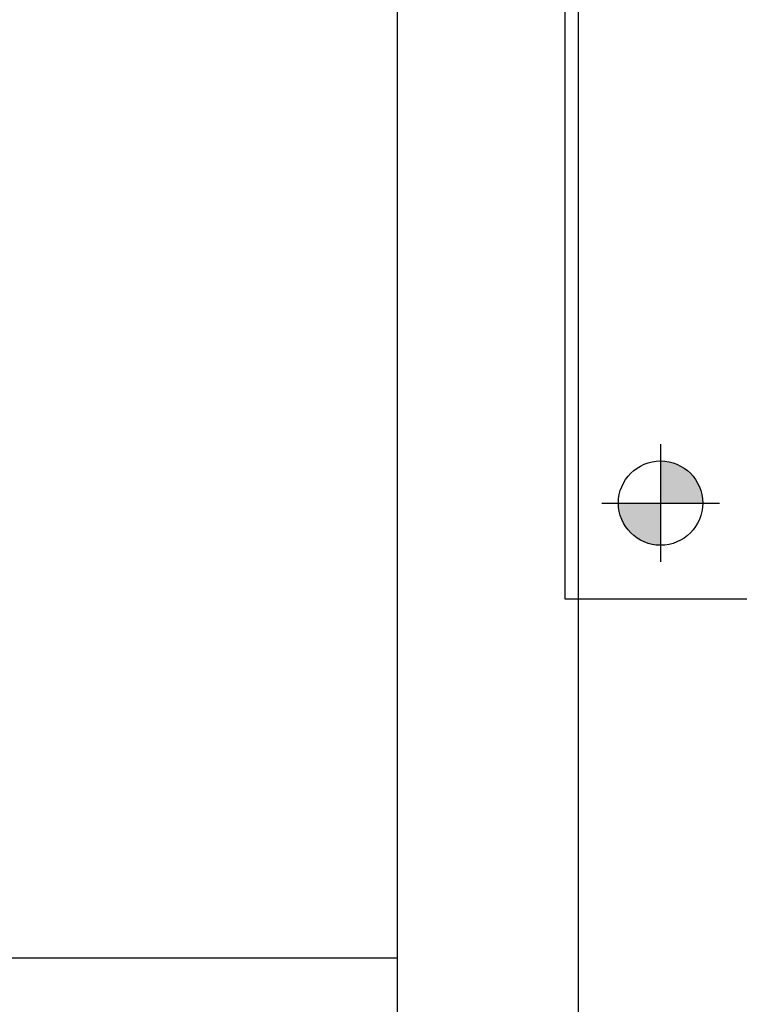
# Model space of a CAD drawing. Extents: x -11758 to 4934791, y -233543 to 1826789.
# Tile 138 of 256: x 2134454 to 2134597, y 41920 to 42116. Entities that reach past the tile are written whole.
import ezdxf

# ---------------------------------------------------------------- set-up
doc = ezdxf.new("R2010")
doc.units = 0
doc.header["$LTSCALE"] = 800
doc.header["$MEASUREMENT"] = 0
doc.layers.add('KEY PLAN', color=251, linetype='CONTINUOUS')

# ---------------------------------------------------------------- blocks, each defined once
blk = doc.blocks.new('UTCOMBINE')
at = {"layer": 'KEY PLAN'}
h = blk.add_hatch(color=256, dxfattribs=at)
h.paths.add_polyline_path([(-706805.42, 46693.42), (-706797.03, 46693.42), (-706797.03, 46685.03, -0.414214)])
h.paths.add_polyline_path([(-706788.65, 46693.42), (-706797.03, 46693.42), (-706797.03, 46701.8, -0.414214)])
h = blk.add_hatch(color=256, dxfattribs=at)
h.paths.add_polyline_path([(-706805.42, 46693.42), (-706797.03, 46693.42), (-706797.03, 46685.03, -0.414214)])
h.paths.add_polyline_path([(-706788.65, 46693.42), (-706797.03, 46693.42), (-706797.03, 46701.8, -0.414214)])
h = blk.add_hatch(color=256, dxfattribs=at)
h.paths.add_polyline_path([(-706805.42, 46693.42), (-706797.03, 46693.42), (-706797.03, 46685.03, -0.414214)])
h.paths.add_polyline_path([(-706788.65, 46693.42), (-706797.03, 46693.42), (-706797.03, 46701.8, -0.414214)])
h = blk.add_hatch(color=256, dxfattribs=at)
h.paths.add_polyline_path([(-706805.42, 46693.42), (-706797.03, 46693.42), (-706797.03, 46685.03, -0.414214)])
h.paths.add_polyline_path([(-706788.65, 46693.42), (-706797.03, 46693.42), (-706797.03, 46701.8, -0.414214)])
h = blk.add_hatch(color=256, dxfattribs=at)
h.paths.add_polyline_path([(-706805.42, 46693.42), (-706797.03, 46693.42), (-706797.03, 46685.03, -0.414214)])
h.paths.add_polyline_path([(-706788.65, 46693.42), (-706797.03, 46693.42), (-706797.03, 46701.8, -0.414214)])
h = blk.add_hatch(color=256, dxfattribs=at)
h.paths.add_polyline_path([(-706805.42, 46693.42), (-706797.03, 46693.42), (-706797.03, 46685.03, -0.414214)])
h.paths.add_polyline_path([(-706788.65, 46693.42), (-706797.03, 46693.42), (-706797.03, 46701.8, -0.414214)])
h = blk.add_hatch(color=256, dxfattribs=at)
h.paths.add_polyline_path([(-706805.42, 46693.42), (-706797.03, 46693.42), (-706797.03, 46685.03, -0.414214)])
h.paths.add_polyline_path([(-706788.65, 46693.42), (-706797.03, 46693.42), (-706797.03, 46701.8, -0.414214)])
h = blk.add_hatch(color=256, dxfattribs=at)
h.paths.add_polyline_path([(-706805.42, 46693.42), (-706797.03, 46693.42), (-706797.03, 46685.03, -0.414214)])
h.paths.add_polyline_path([(-706788.65, 46693.42), (-706797.03, 46693.42), (-706797.03, 46701.8, -0.414214)])
h = blk.add_hatch(color=256, dxfattribs=at)
h.paths.add_polyline_path([(-706805.42, 46693.42), (-706797.03, 46693.42), (-706797.03, 46685.03, -0.414214)])
h.paths.add_polyline_path([(-706788.65, 46693.42), (-706797.03, 46693.42), (-706797.03, 46701.8, -0.414214)])
h = blk.add_hatch(color=256, dxfattribs=at)
h.paths.add_polyline_path([(-706805.42, 46693.42), (-706797.03, 46693.42), (-706797.03, 46685.03, -0.414214)])
h.paths.add_polyline_path([(-706788.65, 46693.42), (-706797.03, 46693.42), (-706797.03, 46701.8, -0.414214)])
h = blk.add_hatch(color=256, dxfattribs=at)
h.paths.add_polyline_path([(-706805.42, 46693.42), (-706797.03, 46693.42), (-706797.03, 46685.03, -0.414214)])
h.paths.add_polyline_path([(-706788.65, 46693.42), (-706797.03, 46693.42), (-706797.03, 46701.8, -0.414214)])
h = blk.add_hatch(color=256, dxfattribs=at)
h.paths.add_polyline_path([(-706805.42, 46693.42), (-706797.03, 46693.42), (-706797.03, 46685.03, -0.414214)])
h.paths.add_polyline_path([(-706788.65, 46693.42), (-706797.03, 46693.42), (-706797.03, 46701.8, -0.414214)])
h = blk.add_hatch(color=256, dxfattribs=at)
h.paths.add_polyline_path([(-706805.42, 46693.42), (-706797.03, 46693.42), (-706797.03, 46685.03, -0.414214)])
h.paths.add_polyline_path([(-706788.65, 46693.42), (-706797.03, 46693.42), (-706797.03, 46701.8, -0.414214)])
h = blk.add_hatch(color=256, dxfattribs=at)
h.paths.add_polyline_path([(-706805.42, 46693.42), (-706797.03, 46693.42), (-706797.03, 46685.03, -0.414214)])
h.paths.add_polyline_path([(-706788.65, 46693.42), (-706797.03, 46693.42), (-706797.03, 46701.8, -0.414214)])
h = blk.add_hatch(color=256, dxfattribs=at)
h.paths.add_polyline_path([(-706805.42, 46693.42), (-706797.03, 46693.42), (-706797.03, 46685.03, -0.414214)])
h.paths.add_polyline_path([(-706788.65, 46693.42), (-706797.03, 46693.42), (-706797.03, 46701.8, -0.414214)])
h = blk.add_hatch(color=256, dxfattribs=at)
h.paths.add_polyline_path([(-706805.42, 46693.42), (-706797.03, 46693.42), (-706797.03, 46685.03, -0.414214)])
h.paths.add_polyline_path([(-706788.65, 46693.42), (-706797.03, 46693.42), (-706797.03, 46701.8, -0.414214)])
h = blk.add_hatch(color=256, dxfattribs=at)
h.paths.add_polyline_path([(-706805.42, 46693.42), (-706797.03, 46693.42), (-706797.03, 46685.03, -0.414214)])
h.paths.add_polyline_path([(-706788.65, 46693.42), (-706797.03, 46693.42), (-706797.03, 46701.8, -0.414214)])
h = blk.add_hatch(color=256, dxfattribs=at)
h.paths.add_polyline_path([(-706805.42, 46693.42), (-706797.03, 46693.42), (-706797.03, 46685.03, -0.414214)])
h.paths.add_polyline_path([(-706788.65, 46693.42), (-706797.03, 46693.42), (-706797.03, 46701.8, -0.414214)])
h = blk.add_hatch(color=256, dxfattribs=at)
h.paths.add_polyline_path([(-706805.42, 46693.42), (-706797.03, 46693.42), (-706797.03, 46685.03, -0.414214)])
h.paths.add_polyline_path([(-706788.65, 46693.42), (-706797.03, 46693.42), (-706797.03, 46701.8, -0.414214)])
h = blk.add_hatch(color=256, dxfattribs=at)
h.paths.add_polyline_path([(-706805.42, 46693.42), (-706797.03, 46693.42), (-706797.03, 46685.03, -0.414214)])
h.paths.add_polyline_path([(-706788.65, 46693.42), (-706797.03, 46693.42), (-706797.03, 46701.8, -0.414214)])
h = blk.add_hatch(color=256, dxfattribs=at)
h.paths.add_polyline_path([(-706805.42, 46693.42), (-706797.03, 46693.42), (-706797.03, 46685.03, -0.414214)])
h.paths.add_polyline_path([(-706788.65, 46693.42), (-706797.03, 46693.42), (-706797.03, 46701.8, -0.414214)])
h = blk.add_hatch(color=256, dxfattribs=at)
h.paths.add_polyline_path([(-706805.42, 46693.42), (-706797.03, 46693.42), (-706797.03, 46685.03, -0.414214)])
h.paths.add_polyline_path([(-706788.65, 46693.42), (-706797.03, 46693.42), (-706797.03, 46701.8, -0.414214)])
h = blk.add_hatch(color=256, dxfattribs=at)
h.paths.add_polyline_path([(-706805.42, 46693.42), (-706797.03, 46693.42), (-706797.03, 46685.03, -0.414214)])
h.paths.add_polyline_path([(-706788.65, 46693.42), (-706797.03, 46693.42), (-706797.03, 46701.8, -0.414214)])
h = blk.add_hatch(color=256, dxfattribs=at)
h.paths.add_polyline_path([(-706805.42, 46693.42), (-706797.03, 46693.42), (-706797.03, 46685.03, -0.414214)])
h.paths.add_polyline_path([(-706788.65, 46693.42), (-706797.03, 46693.42), (-706797.03, 46701.8, -0.414214)])
h = blk.add_hatch(color=256, dxfattribs=at)
h.paths.add_polyline_path([(-706805.42, 46693.42), (-706797.03, 46693.42), (-706797.03, 46685.03, -0.414214)])
h.paths.add_polyline_path([(-706788.65, 46693.42), (-706797.03, 46693.42), (-706797.03, 46701.8, -0.414214)])
h = blk.add_hatch(color=256, dxfattribs=at)
h.paths.add_polyline_path([(-706805.42, 46693.42), (-706797.03, 46693.42), (-706797.03, 46685.03, -0.414214)])
h.paths.add_polyline_path([(-706788.65, 46693.42), (-706797.03, 46693.42), (-706797.03, 46701.8, -0.414214)])
h = blk.add_hatch(color=256, dxfattribs=at)
h.paths.add_polyline_path([(-706805.42, 46693.42), (-706797.03, 46693.42), (-706797.03, 46685.03, -0.414214)])
h.paths.add_polyline_path([(-706788.65, 46693.42), (-706797.03, 46693.42), (-706797.03, 46701.8, -0.414214)])
h = blk.add_hatch(color=256, dxfattribs=at)
h.paths.add_polyline_path([(-706805.42, 46693.42), (-706797.03, 46693.42), (-706797.03, 46685.03, -0.414214)])
h.paths.add_polyline_path([(-706788.65, 46693.42), (-706797.03, 46693.42), (-706797.03, 46701.8, -0.414214)])
h = blk.add_hatch(color=256, dxfattribs=at)
h.paths.add_polyline_path([(-706805.42, 46693.42), (-706797.03, 46693.42), (-706797.03, 46685.03, -0.414214)])
h.paths.add_polyline_path([(-706788.65, 46693.42), (-706797.03, 46693.42), (-706797.03, 46701.8, -0.414214)])
h = blk.add_hatch(color=256, dxfattribs=at)
h.paths.add_polyline_path([(-706805.42, 46693.42), (-706797.03, 46693.42), (-706797.03, 46685.03, -0.414214)])
h.paths.add_polyline_path([(-706788.65, 46693.42), (-706797.03, 46693.42), (-706797.03, 46701.8, -0.414214)])
h = blk.add_hatch(color=256, dxfattribs=at)
h.paths.add_polyline_path([(-706805.42, 46693.42), (-706797.03, 46693.42), (-706797.03, 46685.03, -0.414214)])
h.paths.add_polyline_path([(-706788.65, 46693.42), (-706797.03, 46693.42), (-706797.03, 46701.8, -0.414214)])
h = blk.add_hatch(color=256, dxfattribs=at)
h.paths.add_polyline_path([(-706805.42, 46693.42), (-706797.03, 46693.42), (-706797.03, 46685.03, -0.414214)])
h.paths.add_polyline_path([(-706788.65, 46693.42), (-706797.03, 46693.42), (-706797.03, 46701.8, -0.414214)])
h = blk.add_hatch(color=256, dxfattribs=at)
h.paths.add_polyline_path([(-706805.42, 46693.42), (-706797.03, 46693.42), (-706797.03, 46685.03, -0.414214)])
h.paths.add_polyline_path([(-706788.65, 46693.42), (-706797.03, 46693.42), (-706797.03, 46701.8, -0.414214)])
h = blk.add_hatch(color=256, dxfattribs=at)
h.paths.add_polyline_path([(-706805.42, 46693.42), (-706797.03, 46693.42), (-706797.03, 46685.03, -0.414214)])
h.paths.add_polyline_path([(-706788.65, 46693.42), (-706797.03, 46693.42), (-706797.03, 46701.8, -0.414214)])
h = blk.add_hatch(color=256, dxfattribs=at)
h.paths.add_polyline_path([(-706805.42, 46693.42), (-706797.03, 46693.42), (-706797.03, 46685.03, -0.414214)])
h.paths.add_polyline_path([(-706788.65, 46693.42), (-706797.03, 46693.42), (-706797.03, 46701.8, -0.414214)])
h = blk.add_hatch(color=256, dxfattribs=at)
h.paths.add_polyline_path([(-706805.42, 46693.42), (-706797.03, 46693.42), (-706797.03, 46685.03, -0.414214)])
h.paths.add_polyline_path([(-706788.65, 46693.42), (-706797.03, 46693.42), (-706797.03, 46701.8, -0.414214)])
h = blk.add_hatch(color=256, dxfattribs=at)
h.paths.add_polyline_path([(-706805.42, 46693.42), (-706797.03, 46693.42), (-706797.03, 46685.03, -0.414214)])
h.paths.add_polyline_path([(-706788.65, 46693.42), (-706797.03, 46693.42), (-706797.03, 46701.8, -0.414214)])
h = blk.add_hatch(color=256, dxfattribs=at)
h.paths.add_polyline_path([(-706805.42, 46693.42), (-706797.03, 46693.42), (-706797.03, 46685.03, -0.414214)])
h.paths.add_polyline_path([(-706788.65, 46693.42), (-706797.03, 46693.42), (-706797.03, 46701.8, -0.414214)])
h = blk.add_hatch(color=256, dxfattribs=at)
h.paths.add_polyline_path([(-706805.42, 46693.42), (-706797.03, 46693.42), (-706797.03, 46685.03, -0.414214)])
h.paths.add_polyline_path([(-706788.65, 46693.42), (-706797.03, 46693.42), (-706797.03, 46701.8, -0.414214)])
h = blk.add_hatch(color=256, dxfattribs=at)
h.paths.add_polyline_path([(-706805.42, 46693.42), (-706797.03, 46693.42), (-706797.03, 46685.03, -0.414214)])
h.paths.add_polyline_path([(-706788.65, 46693.42), (-706797.03, 46693.42), (-706797.03, 46701.8, -0.414214)])
h = blk.add_hatch(color=256, dxfattribs=at)
h.paths.add_polyline_path([(-706805.42, 46693.42), (-706797.03, 46693.42), (-706797.03, 46685.03, -0.414214)])
h.paths.add_polyline_path([(-706788.65, 46693.42), (-706797.03, 46693.42), (-706797.03, 46701.8, -0.414214)])
h = blk.add_hatch(color=256, dxfattribs=at)
h.paths.add_polyline_path([(-706805.42, 46693.42), (-706797.03, 46693.42), (-706797.03, 46685.03, -0.414214)])
h.paths.add_polyline_path([(-706788.65, 46693.42), (-706797.03, 46693.42), (-706797.03, 46701.8, -0.414214)])
h = blk.add_hatch(color=256, dxfattribs=at)
h.paths.add_polyline_path([(-706805.42, 46693.42), (-706797.03, 46693.42), (-706797.03, 46685.03, -0.414214)])
h.paths.add_polyline_path([(-706788.65, 46693.42), (-706797.03, 46693.42), (-706797.03, 46701.8, -0.414214)])
h = blk.add_hatch(color=256, dxfattribs=at)
h.paths.add_polyline_path([(-706805.42, 46693.42), (-706797.03, 46693.42), (-706797.03, 46685.03, -0.414214)])
h.paths.add_polyline_path([(-706788.65, 46693.42), (-706797.03, 46693.42), (-706797.03, 46701.8, -0.414214)])
h = blk.add_hatch(color=256, dxfattribs=at)
h.paths.add_polyline_path([(-706805.42, 46693.42), (-706797.03, 46693.42), (-706797.03, 46685.03, -0.414214)])
h.paths.add_polyline_path([(-706788.65, 46693.42), (-706797.03, 46693.42), (-706797.03, 46701.8, -0.414214)])
h = blk.add_hatch(color=256, dxfattribs=at)
h.paths.add_polyline_path([(-706805.42, 46693.42), (-706797.03, 46693.42), (-706797.03, 46685.03, -0.414214)])
h.paths.add_polyline_path([(-706788.65, 46693.42), (-706797.03, 46693.42), (-706797.03, 46701.8, -0.414214)])
h = blk.add_hatch(color=256, dxfattribs=at)
h.paths.add_polyline_path([(-706805.42, 46693.42), (-706797.03, 46693.42), (-706797.03, 46685.03, -0.414214)])
h.paths.add_polyline_path([(-706788.65, 46693.42), (-706797.03, 46693.42), (-706797.03, 46701.8, -0.414214)])
h = blk.add_hatch(color=256, dxfattribs=at)
h.paths.add_polyline_path([(-706805.42, 46693.42), (-706797.03, 46693.42), (-706797.03, 46685.03, -0.414214)])
h.paths.add_polyline_path([(-706788.65, 46693.42), (-706797.03, 46693.42), (-706797.03, 46701.8, -0.414214)])
h = blk.add_hatch(color=256, dxfattribs=at)
h.paths.add_polyline_path([(-706805.42, 46693.42), (-706797.03, 46693.42), (-706797.03, 46685.03, -0.414214)])
h.paths.add_polyline_path([(-706788.65, 46693.42), (-706797.03, 46693.42), (-706797.03, 46701.8, -0.414214)])
h = blk.add_hatch(color=256, dxfattribs=at)
h.paths.add_polyline_path([(-706805.42, 46693.42), (-706797.03, 46693.42), (-706797.03, 46685.03, -0.414214)])
h.paths.add_polyline_path([(-706788.65, 46693.42), (-706797.03, 46693.42), (-706797.03, 46701.8, -0.414214)])
h = blk.add_hatch(color=256, dxfattribs=at)
h.paths.add_polyline_path([(-706805.42, 46693.42), (-706797.03, 46693.42), (-706797.03, 46685.03, -0.414214)])
h.paths.add_polyline_path([(-706788.65, 46693.42), (-706797.03, 46693.42), (-706797.03, 46701.8, -0.414214)])
h = blk.add_hatch(color=256, dxfattribs=at)
h.paths.add_polyline_path([(-706805.42, 46693.42), (-706797.03, 46693.42), (-706797.03, 46685.03, -0.414214)])
h.paths.add_polyline_path([(-706788.65, 46693.42), (-706797.03, 46693.42), (-706797.03, 46701.8, -0.414214)])
h = blk.add_hatch(color=256, dxfattribs=at)
h.paths.add_polyline_path([(-706805.42, 46693.42), (-706797.03, 46693.42), (-706797.03, 46685.03, -0.414214)])
h.paths.add_polyline_path([(-706788.65, 46693.42), (-706797.03, 46693.42), (-706797.03, 46701.8, -0.414214)])
h = blk.add_hatch(color=256, dxfattribs=at)
h.paths.add_polyline_path([(-706805.42, 46693.42), (-706797.03, 46693.42), (-706797.03, 46685.03, -0.414214)])
h.paths.add_polyline_path([(-706788.65, 46693.42), (-706797.03, 46693.42), (-706797.03, 46701.8, -0.414214)])
h = blk.add_hatch(color=256, dxfattribs=at)
h.paths.add_polyline_path([(-706805.42, 46693.42), (-706797.03, 46693.42), (-706797.03, 46685.03, -0.414214)])
h.paths.add_polyline_path([(-706788.65, 46693.42), (-706797.03, 46693.42), (-706797.03, 46701.8, -0.414214)])
h = blk.add_hatch(color=256, dxfattribs=at)
h.paths.add_polyline_path([(-706805.42, 46693.42), (-706797.03, 46693.42), (-706797.03, 46685.03, -0.414214)])
h.paths.add_polyline_path([(-706788.65, 46693.42), (-706797.03, 46693.42), (-706797.03, 46701.8, -0.414214)])
h = blk.add_hatch(color=256, dxfattribs=at)
h.paths.add_polyline_path([(-706805.42, 46693.42), (-706797.03, 46693.42), (-706797.03, 46685.03, -0.414214)])
h.paths.add_polyline_path([(-706788.65, 46693.42), (-706797.03, 46693.42), (-706797.03, 46701.8, -0.414214)])
h = blk.add_hatch(color=256, dxfattribs=at)
h.paths.add_polyline_path([(-706805.42, 46693.42), (-706797.03, 46693.42), (-706797.03, 46685.03, -0.414214)])
h.paths.add_polyline_path([(-706788.65, 46693.42), (-706797.03, 46693.42), (-706797.03, 46701.8, -0.414214)])
h = blk.add_hatch(color=256, dxfattribs=at)
h.paths.add_polyline_path([(-706805.42, 46693.42), (-706797.03, 46693.42), (-706797.03, 46685.03, -0.414214)])
h.paths.add_polyline_path([(-706788.65, 46693.42), (-706797.03, 46693.42), (-706797.03, 46701.8, -0.414214)])
h = blk.add_hatch(color=256, dxfattribs=at)
h.paths.add_polyline_path([(-706805.42, 46693.42), (-706797.03, 46693.42), (-706797.03, 46685.03, -0.414214)])
h.paths.add_polyline_path([(-706788.65, 46693.42), (-706797.03, 46693.42), (-706797.03, 46701.8, -0.414214)])
h = blk.add_hatch(color=256, dxfattribs=at)
h.paths.add_polyline_path([(-706805.42, 46693.42), (-706797.03, 46693.42), (-706797.03, 46685.03, -0.414214)])
h.paths.add_polyline_path([(-706788.65, 46693.42), (-706797.03, 46693.42), (-706797.03, 46701.8, -0.414214)])
h = blk.add_hatch(color=256, dxfattribs=at)
h.paths.add_polyline_path([(-706805.42, 46693.42), (-706797.03, 46693.42), (-706797.03, 46685.03, -0.414214)])
h.paths.add_polyline_path([(-706788.65, 46693.42), (-706797.03, 46693.42), (-706797.03, 46701.8, -0.414214)])
h = blk.add_hatch(color=256, dxfattribs=at)
h.paths.add_polyline_path([(-706805.42, 46693.42), (-706797.03, 46693.42), (-706797.03, 46685.03, -0.414214)])
h.paths.add_polyline_path([(-706788.65, 46693.42), (-706797.03, 46693.42), (-706797.03, 46701.8, -0.414214)])
h = blk.add_hatch(color=256, dxfattribs=at)
h.paths.add_polyline_path([(-706805.42, 46693.42), (-706797.03, 46693.42), (-706797.03, 46685.03, -0.414214)])
h.paths.add_polyline_path([(-706788.65, 46693.42), (-706797.03, 46693.42), (-706797.03, 46701.8, -0.414214)])
for p, q in [((-706780.62, 45382.89, 0), (-706780.62, 46911.52, 0)), ((-706780.62, 45220.29, 0), (-706780.62, 46829.58, 0)), ((-706744.62, 45726.59, 0), (-706744.62, 46828.94, 0)), ((-706744.62, 45726.59, 0), (-706744.62, 46828.94, 0)), ((-706744.62, 45726.59, 0), (-706744.62, 46828.94, 0)), ((-706744.62, 45726.59, 0), (-706744.62, 46828.94, 0)), ((-706744.62, 46783.94, 0), (-706539, 46783.94, 0)), ((-706777.98, 46712.47, 0), (-707082.8, 46712.47, 0)), ((-706777.98, 46712.47, 0), (-707082.8, 46712.47, 0)), ((-706777.98, 46712.47, 0), (-707082.8, 46712.47, 0)), ((-706777.98, 46712.47, 0), (-707082.8, 46712.47, 0)), ((-706777.98, 46712.47, 0), (-707082.8, 46712.47, 0)), ((-706777.98, 46712.47, 0), (-707082.8, 46712.47, 0)), ((-706777.98, 46712.47, 0), (-707082.8, 46712.47, 0)), ((-706777.98, 46712.47, 0), (-707082.8, 46712.47, 0)), ((-706777.98, 46712.47, 0), (-707082.8, 46712.47, 0)), ((-706777.98, 46712.47, 0), (-707082.8, 46712.47, 0)), ((-706777.98, 46712.47, 0), (-707082.8, 46712.47, 0)), ((-706777.98, 46712.47, 0), (-707082.8, 46712.47, 0)), ((-706777.98, 46712.47, 0), (-707082.8, 46712.47, 0)), ((-706777.98, 46712.47, 0), (-707082.8, 46712.47, 0)), ((-706777.98, 46712.47, 0), (-707082.8, 46712.47, 0)), ((-706777.98, 46712.47, 0), (-707082.8, 46712.47, 0)), ((-706777.98, 46712.47, 0), (-707082.8, 46712.47, 0)), ((-706777.98, 46712.47, 0), (-707082.8, 46712.47, 0)), ((-706777.98, 46712.47, 0), (-707082.8, 46712.47, 0)), ((-706777.98, 46712.47, 0), (-707082.8, 46712.47, 0)), ((-706777.98, 46712.47, 0), (-707082.8, 46712.47, 0)), ((-706777.98, 46712.47, 0), (-707082.8, 46712.47, 0)), ((-706777.98, 46712.47, 0), (-707082.8, 46712.47, 0)), ((-706777.98, 46712.47, 0), (-707082.8, 46712.47, 0)), ((-706777.98, 46712.47, 0), (-707082.8, 46712.47, 0)), ((-706777.98, 46712.47, 0), (-707082.8, 46712.47, 0)), ((-706777.98, 46712.47, 0), (-707082.8, 46712.47, 0)), ((-706777.98, 46712.47, 0), (-707082.8, 46712.47, 0)), ((-706777.98, 46712.47, 0), (-707082.8, 46712.47, 0)), ((-706777.98, 46712.47, 0), (-707082.8, 46712.47, 0)), ((-706777.98, 46712.47, 0), (-707082.8, 46712.47, 0)), ((-706777.98, 46712.47, 0), (-707082.8, 46712.47, 0)), ((-706777.98, 46712.47, 0), (-707082.8, 46712.47, 0)), ((-706777.98, 46712.47, 0), (-707082.8, 46712.47, 0)), ((-706777.98, 46712.47, 0), (-707082.8, 46712.47, 0)), ((-706777.98, 46712.47, 0), (-707082.8, 46712.47, 0)), ((-706777.98, 46712.47, 0), (-707082.8, 46712.47, 0)), ((-706777.98, 46712.47, 0), (-707082.8, 46712.47, 0)), ((-706777.98, 46712.47, 0), (-707082.8, 46712.47, 0)), ((-706777.98, 46712.47, 0), (-707082.8, 46712.47, 0)), ((-706777.98, 46712.47, 0), (-707082.8, 46712.47, 0)), ((-706777.98, 46712.47, 0), (-707082.8, 46712.47, 0)), ((-706777.98, 46712.47, 0), (-707082.8, 46712.47, 0)), ((-706777.98, 46712.47, 0), (-707082.8, 46712.47, 0)), ((-706777.98, 46712.47, 0), (-707082.8, 46712.47, 0)), ((-706777.98, 46712.47, 0), (-707082.8, 46712.47, 0)), ((-706777.98, 46712.47, 0), (-707082.8, 46712.47, 0)), ((-706777.98, 46712.47, 0), (-707082.8, 46712.47, 0)), ((-706777.98, 46712.47, 0), (-707082.8, 46712.47, 0)), ((-706777.98, 46712.47, 0), (-707082.8, 46712.47, 0)), ((-706777.98, 46712.47, 0), (-707082.8, 46712.47, 0)), ((-706777.98, 46712.47, 0), (-707082.8, 46712.47, 0)), ((-706777.98, 46712.47, 0), (-707082.8, 46712.47, 0)), ((-706777.98, 46712.47, 0), (-707082.8, 46712.47, 0)), ((-706777.98, 46712.47, 0), (-707082.8, 46712.47, 0)), ((-706777.98, 46712.47, 0), (-707082.8, 46712.47, 0)), ((-706777.98, 46712.47, 0), (-707082.8, 46712.47, 0)), ((-706777.98, 46712.47, 0), (-707082.8, 46712.47, 0)), ((-706777.98, 46712.47, 0), (-707082.8, 46712.47, 0)), ((-706777.98, 46712.47, 0), (-707082.8, 46712.47, 0)), ((-706777.98, 46712.47, 0), (-707082.8, 46712.47, 0)), ((-706777.98, 46712.47, 0), (-707082.8, 46712.47, 0)), ((-706777.98, 46712.47, 0), (-707082.8, 46712.47, 0)), ((-706777.98, 46712.47, 0), (-707082.8, 46712.47, 0)), ((-706777.98, 46407.65, 0), (-706777.98, 46712.47, 0)), ((-706777.98, 46407.65, 0), (-706777.98, 46712.47, 0)), ((-706777.98, 46407.65, 0), (-706777.98, 46712.47, 0)), ((-706777.98, 46407.65, 0), (-706777.98, 46712.47, 0)), ((-706777.98, 46407.65, 0), (-706777.98, 46712.47, 0)), ((-706777.98, 46407.65, 0), (-706777.98, 46712.47, 0)), ((-706777.98, 46407.65, 0), (-706777.98, 46712.47, 0)), ((-706777.98, 46407.65, 0), (-706777.98, 46712.47, 0)), ((-706777.98, 46407.65, 0), (-706777.98, 46712.47, 0)), ((-706777.98, 46407.65, 0), (-706777.98, 46712.47, 0)), ((-706777.98, 46407.65, 0), (-706777.98, 46712.47, 0)), ((-706777.98, 46407.65, 0), (-706777.98, 46712.47, 0)), ((-706777.98, 46407.65, 0), (-706777.98, 46712.47, 0)), ((-706777.98, 46407.65, 0), (-706777.98, 46712.47, 0)), ((-706777.98, 46407.65, 0), (-706777.98, 46712.47, 0)), ((-706777.98, 46407.65, 0), (-706777.98, 46712.47, 0)), ((-706777.98, 46407.65, 0), (-706777.98, 46712.47, 0)), ((-706777.98, 46407.65, 0), (-706777.98, 46712.47, 0)), ((-706777.98, 46407.65, 0), (-706777.98, 46712.47, 0)), ((-706777.98, 46407.65, 0), (-706777.98, 46712.47, 0)), ((-706777.98, 46407.65, 0), (-706777.98, 46712.47, 0)), ((-706777.98, 46407.65, 0), (-706777.98, 46712.47, 0)), ((-706777.98, 46407.65, 0), (-706777.98, 46712.47, 0)), ((-706777.98, 46407.65, 0), (-706777.98, 46712.47, 0)), ((-706777.98, 46407.65, 0), (-706777.98, 46712.47, 0)), ((-706777.98, 46407.65, 0), (-706777.98, 46712.47, 0)), ((-706777.98, 46407.65, 0), (-706777.98, 46712.47, 0)), ((-706777.98, 46407.65, 0), (-706777.98, 46712.47, 0)), ((-706777.98, 46407.65, 0), (-706777.98, 46712.47, 0)), ((-706777.98, 46407.65, 0), (-706777.98, 46712.47, 0)), ((-706777.98, 46407.65, 0), (-706777.98, 46712.47, 0)), ((-706777.98, 46407.65, 0), (-706777.98, 46712.47, 0)), ((-706777.98, 46407.65, 0), (-706777.98, 46712.47, 0)), ((-706777.98, 46407.65, 0), (-706777.98, 46712.47, 0)), ((-706777.98, 46407.65, 0), (-706777.98, 46712.47, 0)), ((-706777.98, 46407.65, 0), (-706777.98, 46712.47, 0)), ((-706777.98, 46407.65, 0), (-706777.98, 46712.47, 0)), ((-706777.98, 46407.65, 0), (-706777.98, 46712.47, 0)), ((-706777.98, 46407.65, 0), (-706777.98, 46712.47, 0)), ((-706777.98, 46407.65, 0), (-706777.98, 46712.47, 0)), ((-706777.98, 46407.65, 0), (-706777.98, 46712.47, 0)), ((-706777.98, 46407.65, 0), (-706777.98, 46712.47, 0)), ((-706777.98, 46407.65, 0), (-706777.98, 46712.47, 0)), ((-706777.98, 46407.65, 0), (-706777.98, 46712.47, 0)), ((-706777.98, 46407.65, 0), (-706777.98, 46712.47, 0)), ((-706777.98, 46407.65, 0), (-706777.98, 46712.47, 0)), ((-706777.98, 46407.65, 0), (-706777.98, 46712.47, 0)), ((-706777.98, 46407.65, 0), (-706777.98, 46712.47, 0)), ((-706777.98, 46407.65, 0), (-706777.98, 46712.47, 0)), ((-706777.98, 46407.65, 0), (-706777.98, 46712.47, 0)), ((-706777.98, 46407.65, 0), (-706777.98, 46712.47, 0)), ((-706777.98, 46407.65, 0), (-706777.98, 46712.47, 0)), ((-706777.98, 46407.65, 0), (-706777.98, 46712.47, 0)), ((-706777.98, 46407.65, 0), (-706777.98, 46712.47, 0)), ((-706777.98, 46407.65, 0), (-706777.98, 46712.47, 0)), ((-706777.98, 46407.65, 0), (-706777.98, 46712.47, 0)), ((-706777.98, 46407.65, 0), (-706777.98, 46712.47, 0)), ((-706777.98, 46407.65, 0), (-706777.98, 46712.47, 0)), ((-706777.98, 46407.65, 0), (-706777.98, 46712.47, 0)), ((-706777.98, 46407.65, 0), (-706777.98, 46712.47, 0)), ((-706777.98, 46407.65, 0), (-706777.98, 46712.47, 0)), ((-706777.98, 46407.65, 0), (-706777.98, 46712.47, 0)), ((-706777.98, 46407.65, 0), (-706777.98, 46712.47, 0)), ((-706777.98, 46407.65, 0), (-706777.98, 46712.47, 0)), ((-706797.03, 46681.7, 0), (-706797.03, 46705.13, 0)), ((-706797.03, 46681.7, 0), (-706797.03, 46705.13, 0)), ((-706797.03, 46681.7, 0), (-706797.03, 46705.13, 0)), ((-706797.03, 46681.7, 0), (-706797.03, 46705.13, 0)), ((-706797.03, 46681.7, 0), (-706797.03, 46705.13, 0)), ((-706797.03, 46681.7, 0), (-706797.03, 46705.13, 0)), ((-706797.03, 46681.7, 0), (-706797.03, 46705.13, 0)), ((-706797.03, 46681.7, 0), (-706797.03, 46705.13, 0)), ((-706797.03, 46681.7, 0), (-706797.03, 46705.13, 0)), ((-706797.03, 46681.7, 0), (-706797.03, 46705.13, 0)), ((-706797.03, 46681.7, 0), (-706797.03, 46705.13, 0)), ((-706797.03, 46681.7, 0), (-706797.03, 46705.13, 0)), ((-706797.03, 46681.7, 0), (-706797.03, 46705.13, 0)), ((-706797.03, 46681.7, 0), (-706797.03, 46705.13, 0)), ((-706797.03, 46681.7, 0), (-706797.03, 46705.13, 0)), ((-706797.03, 46681.7, 0), (-706797.03, 46705.13, 0)), ((-706797.03, 46681.7, 0), (-706797.03, 46705.13, 0)), ((-706797.03, 46681.7, 0), (-706797.03, 46705.13, 0)), ((-706797.03, 46681.7, 0), (-706797.03, 46705.13, 0)), ((-706797.03, 46681.7, 0), (-706797.03, 46705.13, 0)), ((-706797.03, 46681.7, 0), (-706797.03, 46705.13, 0)), ((-706797.03, 46681.7, 0), (-706797.03, 46705.13, 0)), ((-706797.03, 46681.7, 0), (-706797.03, 46705.13, 0)), ((-706797.03, 46681.7, 0), (-706797.03, 46705.13, 0)), ((-706797.03, 46681.7, 0), (-706797.03, 46705.13, 0)), ((-706797.03, 46681.7, 0), (-706797.03, 46705.13, 0)), ((-706797.03, 46681.7, 0), (-706797.03, 46705.13, 0)), ((-706797.03, 46681.7, 0), (-706797.03, 46705.13, 0)), ((-706797.03, 46681.7, 0), (-706797.03, 46705.13, 0)), ((-706797.03, 46681.7, 0), (-706797.03, 46705.13, 0)), ((-706797.03, 46681.7, 0), (-706797.03, 46705.13, 0)), ((-706797.03, 46681.7, 0), (-706797.03, 46705.13, 0)), ((-706797.03, 46681.7, 0), (-706797.03, 46705.13, 0)), ((-706797.03, 46681.7, 0), (-706797.03, 46705.13, 0)), ((-706797.03, 46681.7, 0), (-706797.03, 46705.13, 0)), ((-706797.03, 46681.7, 0), (-706797.03, 46705.13, 0)), ((-706797.03, 46681.7, 0), (-706797.03, 46705.13, 0)), ((-706797.03, 46681.7, 0), (-706797.03, 46705.13, 0)), ((-706797.03, 46681.7, 0), (-706797.03, 46705.13, 0)), ((-706797.03, 46681.7, 0), (-706797.03, 46705.13, 0)), ((-706797.03, 46681.7, 0), (-706797.03, 46705.13, 0)), ((-706797.03, 46681.7, 0), (-706797.03, 46705.13, 0)), ((-706797.03, 46681.7, 0), (-706797.03, 46705.13, 0)), ((-706797.03, 46681.7, 0), (-706797.03, 46705.13, 0)), ((-706797.03, 46681.7, 0), (-706797.03, 46705.13, 0)), ((-706797.03, 46681.7, 0), (-706797.03, 46705.13, 0)), ((-706797.03, 46681.7, 0), (-706797.03, 46705.13, 0)), ((-706797.03, 46681.7, 0), (-706797.03, 46705.13, 0)), ((-706797.03, 46681.7, 0), (-706797.03, 46705.13, 0)), ((-706797.03, 46681.7, 0), (-706797.03, 46705.13, 0)), ((-706797.03, 46681.7, 0), (-706797.03, 46705.13, 0)), ((-706797.03, 46681.7, 0), (-706797.03, 46705.13, 0)), ((-706797.03, 46681.7, 0), (-706797.03, 46705.13, 0)), ((-706797.03, 46681.7, 0), (-706797.03, 46705.13, 0)), ((-706797.03, 46681.7, 0), (-706797.03, 46705.13, 0)), ((-706797.03, 46681.7, 0), (-706797.03, 46705.13, 0)), ((-706797.03, 46681.7, 0), (-706797.03, 46705.13, 0)), ((-706797.03, 46681.7, 0), (-706797.03, 46705.13, 0)), ((-706797.03, 46681.7, 0), (-706797.03, 46705.13, 0)), ((-706797.03, 46681.7, 0), (-706797.03, 46705.13, 0)), ((-706797.03, 46681.7, 0), (-706797.03, 46705.13, 0)), ((-706797.03, 46681.7, 0), (-706797.03, 46705.13, 0)), ((-706797.03, 46681.7, 0), (-706797.03, 46705.13, 0)), ((-706797.03, 46681.7, 0), (-706797.03, 46705.13, 0)), ((-706785.32, 46693.42, 0), (-706808.75, 46693.42, 0)), ((-706785.32, 46693.42, 0), (-706808.75, 46693.42, 0)), ((-706785.32, 46693.42, 0), (-706808.75, 46693.42, 0)), ((-706785.32, 46693.42, 0), (-706808.75, 46693.42, 0)), ((-706785.32, 46693.42, 0), (-706808.75, 46693.42, 0)), ((-706785.32, 46693.42, 0), (-706808.75, 46693.42, 0)), ((-706785.32, 46693.42, 0), (-706808.75, 46693.42, 0)), ((-706785.32, 46693.42, 0), (-706808.75, 46693.42, 0)), ((-706785.32, 46693.42, 0), (-706808.75, 46693.42, 0)), ((-706785.32, 46693.42, 0), (-706808.75, 46693.42, 0)), ((-706785.32, 46693.42, 0), (-706808.75, 46693.42, 0)), ((-706785.32, 46693.42, 0), (-706808.75, 46693.42, 0)), ((-706785.32, 46693.42, 0), (-706808.75, 46693.42, 0)), ((-706785.32, 46693.42, 0), (-706808.75, 46693.42, 0)), ((-706785.32, 46693.42, 0), (-706808.75, 46693.42, 0)), ((-706785.32, 46693.42, 0), (-706808.75, 46693.42, 0)), ((-706785.32, 46693.42, 0), (-706808.75, 46693.42, 0)), ((-706785.32, 46693.42, 0), (-706808.75, 46693.42, 0)), ((-706785.32, 46693.42, 0), (-706808.75, 46693.42, 0)), ((-706785.32, 46693.42, 0), (-706808.75, 46693.42, 0)), ((-706785.32, 46693.42, 0), (-706808.75, 46693.42, 0)), ((-706785.32, 46693.42, 0), (-706808.75, 46693.42, 0)), ((-706785.32, 46693.42, 0), (-706808.75, 46693.42, 0)), ((-706785.32, 46693.42, 0), (-706808.75, 46693.42, 0)), ((-706785.32, 46693.42, 0), (-706808.75, 46693.42, 0)), ((-706785.32, 46693.42, 0), (-706808.75, 46693.42, 0)), ((-706785.32, 46693.42, 0), (-706808.75, 46693.42, 0)), ((-706785.32, 46693.42, 0), (-706808.75, 46693.42, 0)), ((-706785.32, 46693.42, 0), (-706808.75, 46693.42, 0)), ((-706785.32, 46693.42, 0), (-706808.75, 46693.42, 0)), ((-706785.32, 46693.42, 0), (-706808.75, 46693.42, 0)), ((-706785.32, 46693.42, 0), (-706808.75, 46693.42, 0)), ((-706785.32, 46693.42, 0), (-706808.75, 46693.42, 0)), ((-706785.32, 46693.42, 0), (-706808.75, 46693.42, 0)), ((-706785.32, 46693.42, 0), (-706808.75, 46693.42, 0)), ((-706785.32, 46693.42, 0), (-706808.75, 46693.42, 0)), ((-706785.32, 46693.42, 0), (-706808.75, 46693.42, 0)), ((-706785.32, 46693.42, 0), (-706808.75, 46693.42, 0)), ((-706785.32, 46693.42, 0), (-706808.75, 46693.42, 0)), ((-706785.32, 46693.42, 0), (-706808.75, 46693.42, 0)), ((-706785.32, 46693.42, 0), (-706808.75, 46693.42, 0)), ((-706785.32, 46693.42, 0), (-706808.75, 46693.42, 0)), ((-706785.32, 46693.42, 0), (-706808.75, 46693.42, 0)), ((-706785.32, 46693.42, 0), (-706808.75, 46693.42, 0)), ((-706785.32, 46693.42, 0), (-706808.75, 46693.42, 0)), ((-706785.32, 46693.42, 0), (-706808.75, 46693.42, 0)), ((-706785.32, 46693.42, 0), (-706808.75, 46693.42, 0)), ((-706785.32, 46693.42, 0), (-706808.75, 46693.42, 0)), ((-706785.32, 46693.42, 0), (-706808.75, 46693.42, 0)), ((-706785.32, 46693.42, 0), (-706808.75, 46693.42, 0)), ((-706785.32, 46693.42, 0), (-706808.75, 46693.42, 0)), ((-706785.32, 46693.42, 0), (-706808.75, 46693.42, 0)), ((-706785.32, 46693.42, 0), (-706808.75, 46693.42, 0)), ((-706785.32, 46693.42, 0), (-706808.75, 46693.42, 0)), ((-706785.32, 46693.42, 0), (-706808.75, 46693.42, 0)), ((-706785.32, 46693.42, 0), (-706808.75, 46693.42, 0)), ((-706785.32, 46693.42, 0), (-706808.75, 46693.42, 0)), ((-706785.32, 46693.42, 0), (-706808.75, 46693.42, 0)), ((-706785.32, 46693.42, 0), (-706808.75, 46693.42, 0)), ((-706785.32, 46693.42, 0), (-706808.75, 46693.42, 0)), ((-706785.32, 46693.42, 0), (-706808.75, 46693.42, 0)), ((-706785.32, 46693.42, 0), (-706808.75, 46693.42, 0)), ((-706785.32, 46693.42, 0), (-706808.75, 46693.42, 0)), ((-706785.32, 46693.42, 0), (-706808.75, 46693.42, 0))]:
    blk.add_line(p, q, dxfattribs=at)
for centre, radius in [((-706930.39, 46560.06, 0), 361.31), ((-706797.03, 46693.42, 0), 8.38), ((-706797.03, 46693.42, 0), 8.38), ((-706797.03, 46693.42, 0), 8.38), ((-706797.03, 46693.42, 0), 8.38), ((-706797.03, 46693.42, 0), 8.38), ((-706797.03, 46693.42, 0), 8.38), ((-706797.03, 46693.42, 0), 8.38), ((-706797.03, 46693.42, 0), 8.38), ((-706797.03, 46693.42, 0), 8.38), ((-706797.03, 46693.42, 0), 8.38), ((-706797.03, 46693.42, 0), 8.38), ((-706797.03, 46693.42, 0), 8.38), ((-706797.03, 46693.42, 0), 8.38), ((-706797.03, 46693.42, 0), 8.38), ((-706797.03, 46693.42, 0), 8.38), ((-706797.03, 46693.42, 0), 8.38), ((-706797.03, 46693.42, 0), 8.38), ((-706797.03, 46693.42, 0), 8.38), ((-706797.03, 46693.42, 0), 8.38), ((-706797.03, 46693.42, 0), 8.38), ((-706797.03, 46693.42, 0), 8.38), ((-706797.03, 46693.42, 0), 8.38), ((-706797.03, 46693.42, 0), 8.38), ((-706797.03, 46693.42, 0), 8.38), ((-706797.03, 46693.42, 0), 8.38), ((-706797.03, 46693.42, 0), 8.38), ((-706797.03, 46693.42, 0), 8.38), ((-706797.03, 46693.42, 0), 8.38), ((-706797.03, 46693.42, 0), 8.38), ((-706797.03, 46693.42, 0), 8.38), ((-706797.03, 46693.42, 0), 8.38), ((-706797.03, 46693.42, 0), 8.38), ((-706797.03, 46693.42, 0), 8.38), ((-706797.03, 46693.42, 0), 8.38), ((-706797.03, 46693.42, 0), 8.38), ((-706797.03, 46693.42, 0), 8.38), ((-706797.03, 46693.42, 0), 8.38), ((-706797.03, 46693.42, 0), 8.38), ((-706797.03, 46693.42, 0), 8.38), ((-706797.03, 46693.42, 0), 8.38), ((-706797.03, 46693.42, 0), 8.38), ((-706797.03, 46693.42, 0), 8.38), ((-706797.03, 46693.42, 0), 8.38), ((-706797.03, 46693.42, 0), 8.38), ((-706797.03, 46693.42, 0), 8.38), ((-706797.03, 46693.42, 0), 8.38), ((-706797.03, 46693.42, 0), 8.38), ((-706797.03, 46693.42, 0), 8.38), ((-706797.03, 46693.42, 0), 8.38), ((-706797.03, 46693.42, 0), 8.38), ((-706797.03, 46693.42, 0), 8.38), ((-706797.03, 46693.42, 0), 8.38), ((-706797.03, 46693.42, 0), 8.38), ((-706797.03, 46693.42, 0), 8.38), ((-706797.03, 46693.42, 0), 8.38), ((-706797.03, 46693.42, 0), 8.38), ((-706797.03, 46693.42, 0), 8.38), ((-706797.03, 46693.42, 0), 8.38), ((-706797.03, 46693.42, 0), 8.38), ((-706797.03, 46693.42, 0), 8.38), ((-706797.03, 46693.42, 0), 8.38), ((-706797.03, 46693.42, 0), 8.38), ((-706797.03, 46693.42, 0), 8.38), ((-706797.03, 46693.42, 0), 8.38)]:
    blk.add_circle(centre, radius, dxfattribs=at)

msp = doc.modelspace()

# ---------------------------------------------------------------- block references
at = {"layer": 'KEY PLAN', "rotation": 180}
msp.add_blockref('UTCOMBINE', (1427784.7, 88713.58, 0), dxfattribs=at)

doc.saveas('drawing.dxf')
